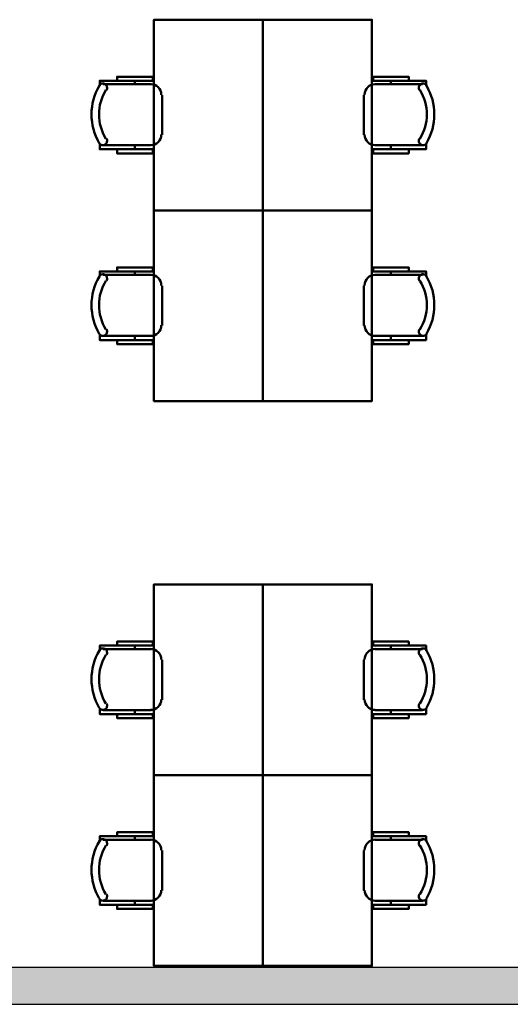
# Model space of a CAD drawing. Header units: metres. Extents: x -1 to 430, y -6 to 31.
# Tile 11 of 15: x 416.97 to 420.57, y 12.84 to 20.08. Entities that reach past the tile are written whole.
import ezdxf

# ---------------------------------------------------------------- set-up
doc = ezdxf.new("R2010")
doc.units = ezdxf.units.M
doc.linetypes.add('CONTINUA', pattern=[0])
doc.layers.add('3D P3 MURS', color=7, linetype='CONTINUA', lineweight=25)
doc.layers.add('P3 MOBLES', color=7, linetype='CONTINUA', lineweight=25)

# ---------------------------------------------------------------- blocks, each defined once
blk = doc.blocks.new('OBJETO_COMPLEJO_5')
at = {"layer": 'P3 MOBLES', "color": 202, "linetype": 'CONTINUA', "lineweight": 50, "transparency": 33554687}
for p, q in [((419.5741, 15.4513), (419.9255, 15.4513)), ((419.6926, 15.4767), (419.6926, 15.4513)), ((419.4937, 15.0787), (419.4937, 15.3708)), ((419.9255, 15.0025), (419.5741, 15.0025)), ((419.6926, 14.9729), (419.6926, 15.0025))]:
    blk.add_line(p, q, dxfattribs=at)
blk.add_lwpolyline([(418.7529, 14.5242), (418.7529, 15.9254), (419.5529, 15.9254), (419.5529, 14.5242), (418.7529, 14.5242)], close=True, dxfattribs=at)
for points in [[(419.8239, 15.4767), (419.8239, 15.5063), (419.5614, 15.5063), (419.5614, 15.4767), (419.9509, 15.4767), (419.9509, 15.4386)], [(419.5775, 15.4519), (419.5617, 15.4503), (419.547, 15.4458), (419.5337, 15.4385), (419.5221, 15.429), (419.5126, 15.4174), (419.5054, 15.4041), (419.5008, 15.3894), (419.4992, 15.3736)], [(419.9553, 15.4421), (419.9512, 15.447), (419.9464, 15.4509), (419.941, 15.4538), (419.9352, 15.4555), (419.9292, 15.4561), (419.9231, 15.4556), (419.9171, 15.4539), (419.9115, 15.4509), (419.9065, 15.4469), (419.9026, 15.4422), (419.8997, 15.4368), (419.8978, 15.431), (419.8971, 15.425), (419.8976, 15.4189), (419.8993, 15.413), (419.9022, 15.4073)], [(419.4992, 15.0815), (419.5008, 15.0657), (419.5054, 15.051), (419.5126, 15.0377), (419.5221, 15.0261), (419.5337, 15.0166), (419.547, 15.0093), (419.5617, 15.0048), (419.5775, 15.0032)], [(419.9022, 15.0521), (419.8993, 15.0464), (419.8976, 15.0404), (419.8971, 15.0343), (419.8978, 15.0283), (419.8997, 15.0225), (419.9026, 15.0172), (419.9065, 15.0124), (419.9115, 15.0084), (419.9171, 15.0054), (419.9231, 15.0037), (419.9292, 15.0032), (419.9352, 15.0038), (419.941, 15.0056), (419.9464, 15.0084), (419.9512, 15.0123), (419.9553, 15.0173)], [(419.8239, 14.9729), (419.8239, 14.9433), (419.5614, 14.9433), (419.5614, 14.9729), (419.9509, 14.9729), (419.9509, 15.0152)]]:
    blk.add_lwpolyline(points, dxfattribs=at)
for centre, radius, start, end in [((419.5947, 15.2296), 0.4167, 329.57383, 30.44578), ((419.6159, 15.2296), 0.3405, 328.2581, 31.76492)]:
    blk.add_arc(centre, radius, start, end, dxfattribs=at)
blk = doc.blocks.new('OBJETO_COMPLEJO_6')
at = {"layer": 'P3 MOBLES', "color": 202, "linetype": 'CONTINUA', "lineweight": 50, "transparency": 33554687}
for p, q in [((417.9316, 15.4513), (417.5803, 15.4513)), ((417.8131, 15.4767), (417.8131, 15.4513)), ((418.0121, 15.0787), (418.0121, 15.3708)), ((417.5803, 15.0025), (417.9316, 15.0025)), ((417.8131, 14.9729), (417.8131, 15.0025))]:
    blk.add_line(p, q, dxfattribs=at)
blk.add_lwpolyline([(418.7529, 14.5242), (418.7529, 15.9254), (417.9528, 15.9254), (417.9528, 14.5242), (418.7529, 14.5242)], close=True, dxfattribs=at)
for points in [[(417.6819, 15.4767), (417.6819, 15.5063), (417.9443, 15.5063), (417.9443, 15.4767), (417.5549, 15.4767), (417.5549, 15.4386)], [(417.5505, 15.4421), (417.5546, 15.447), (417.5594, 15.4509), (417.5648, 15.4538), (417.5706, 15.4555), (417.5766, 15.4561), (417.5827, 15.4556), (417.5886, 15.4539), (417.5943, 15.4509), (417.5992, 15.4469), (417.6032, 15.4422), (417.6061, 15.4368), (417.6079, 15.431), (417.6086, 15.425), (417.6081, 15.4189), (417.6065, 15.413), (417.6036, 15.4073)], [(417.9282, 15.4519), (417.944, 15.4503), (417.9587, 15.4458), (417.972, 15.4385), (417.9836, 15.429), (417.9932, 15.4174), (418.0004, 15.4041), (418.005, 15.3894), (418.0065, 15.3736)], [(417.6036, 15.0521), (417.6065, 15.0464), (417.6081, 15.0404), (417.6086, 15.0343), (417.6079, 15.0283), (417.6061, 15.0225), (417.6032, 15.0172), (417.5992, 15.0124), (417.5943, 15.0084), (417.5886, 15.0054), (417.5827, 15.0037), (417.5766, 15.0032), (417.5706, 15.0038), (417.5648, 15.0056), (417.5594, 15.0084), (417.5546, 15.0123), (417.5505, 15.0173)], [(418.0065, 15.0815), (418.005, 15.0657), (418.0004, 15.051), (417.9932, 15.0377), (417.9836, 15.0261), (417.972, 15.0166), (417.9587, 15.0093), (417.944, 15.0048), (417.9282, 15.0032)], [(417.6819, 14.9729), (417.6819, 14.9433), (417.9443, 14.9433), (417.9443, 14.9729), (417.5549, 14.9729), (417.5549, 15.0152)]]:
    blk.add_lwpolyline(points, dxfattribs=at)
for centre, radius, start, end in [((417.911, 15.2296), 0.4167, 149.55422, 210.42617), ((417.8899, 15.2296), 0.3405, 148.23508, 211.7419)]:
    blk.add_arc(centre, radius, start, end, dxfattribs=at)
blk = doc.blocks.new('OBJETO_COMPLEJO_7')
at = {"layer": 'P3 MOBLES', "color": 202, "linetype": 'CONTINUA', "lineweight": 50, "transparency": 33554687}
for p, q in [((419.5741, 14.0501), (419.9255, 14.0501)), ((419.6926, 14.0755), (419.6926, 14.0501)), ((419.4937, 13.6776), (419.4937, 13.9697)), ((419.9255, 13.6014), (419.5741, 13.6014)), ((419.6926, 13.5717), (419.6926, 13.6014))]:
    blk.add_line(p, q, dxfattribs=at)
blk.add_lwpolyline([(418.7529, 13.123), (418.7529, 14.5242), (419.5529, 14.5242), (419.5529, 13.123), (418.7529, 13.123)], close=True, dxfattribs=at)
for points in [[(419.5775, 14.0507), (419.5617, 14.0491), (419.547, 14.0446), (419.5337, 14.0374), (419.5221, 14.0278), (419.5126, 14.0162), (419.5054, 14.0029), (419.5008, 13.9882), (419.4992, 13.9724)], [(419.8239, 14.0755), (419.8239, 14.1051), (419.5614, 14.1051), (419.5614, 14.0755), (419.9509, 14.0755), (419.9509, 14.0374)], [(419.9553, 14.0409), (419.9512, 14.0458), (419.9464, 14.0497), (419.941, 14.0526), (419.9352, 14.0543), (419.9292, 14.055), (419.9231, 14.0544), (419.9171, 14.0527), (419.9115, 14.0498), (419.9065, 14.0458), (419.9026, 14.041), (419.8997, 14.0356), (419.8978, 14.0298), (419.8971, 14.0238), (419.8976, 14.0177), (419.8993, 14.0118), (419.9022, 14.0061)], [(419.4992, 13.6803), (419.5008, 13.6645), (419.5054, 13.6498), (419.5126, 13.6365), (419.5221, 13.6249), (419.5337, 13.6154), (419.547, 13.6082), (419.5617, 13.6036), (419.5775, 13.602)], [(419.8239, 13.5717), (419.8239, 13.5421), (419.5614, 13.5421), (419.5614, 13.5717), (419.9509, 13.5717), (419.9509, 13.6141)], [(419.9022, 13.6509), (419.8993, 13.6452), (419.8976, 13.6392), (419.8971, 13.6331), (419.8978, 13.6271), (419.8997, 13.6214), (419.9026, 13.616), (419.9065, 13.6112), (419.9115, 13.6072), (419.9171, 13.6042), (419.9231, 13.6025), (419.9292, 13.602), (419.9352, 13.6026), (419.941, 13.6044), (419.9464, 13.6072), (419.9512, 13.6112), (419.9553, 13.6161)]]:
    blk.add_lwpolyline(points, dxfattribs=at)
for centre, radius, start, end in [((419.5947, 13.8284), 0.4167, 329.57383, 30.44578), ((419.6159, 13.8284), 0.3405, 328.2581, 31.76492)]:
    blk.add_arc(centre, radius, start, end, dxfattribs=at)
blk = doc.blocks.new('OBJETO_COMPLEJO_8')
at = {"layer": 'P3 MOBLES', "color": 202, "linetype": 'CONTINUA', "lineweight": 50, "transparency": 33554687}
for p, q in [((417.9316, 14.0501), (417.5803, 14.0501)), ((417.8131, 14.0755), (417.8131, 14.0501)), ((418.0121, 13.6776), (418.0121, 13.9697)), ((417.5803, 13.6014), (417.9316, 13.6014)), ((417.8131, 13.5717), (417.8131, 13.6014))]:
    blk.add_line(p, q, dxfattribs=at)
blk.add_lwpolyline([(418.7529, 13.123), (418.7529, 14.5242), (417.9528, 14.5242), (417.9528, 13.123), (418.7529, 13.123)], close=True, dxfattribs=at)
for points in [[(417.5505, 14.0409), (417.5546, 14.0458), (417.5594, 14.0497), (417.5648, 14.0526), (417.5706, 14.0543), (417.5766, 14.055), (417.5827, 14.0544), (417.5886, 14.0527), (417.5943, 14.0498), (417.5992, 14.0458), (417.6032, 14.041), (417.6061, 14.0356), (417.6079, 14.0298), (417.6086, 14.0238), (417.6081, 14.0177), (417.6065, 14.0118), (417.6036, 14.0061)], [(417.6819, 14.0755), (417.6819, 14.1051), (417.9443, 14.1051), (417.9443, 14.0755), (417.5549, 14.0755), (417.5549, 14.0374)], [(417.9282, 14.0507), (417.944, 14.0491), (417.9587, 14.0446), (417.972, 14.0374), (417.9836, 14.0278), (417.9932, 14.0162), (418.0004, 14.0029), (418.005, 13.9882), (418.0065, 13.9724)], [(418.0065, 13.6803), (418.005, 13.6645), (418.0004, 13.6498), (417.9932, 13.6365), (417.9836, 13.6249), (417.972, 13.6154), (417.9587, 13.6082), (417.944, 13.6036), (417.9282, 13.602)], [(417.6036, 13.6509), (417.6065, 13.6452), (417.6081, 13.6392), (417.6086, 13.6331), (417.6079, 13.6271), (417.6061, 13.6214), (417.6032, 13.616), (417.5992, 13.6112), (417.5943, 13.6072), (417.5886, 13.6042), (417.5827, 13.6025), (417.5766, 13.602), (417.5706, 13.6026), (417.5648, 13.6044), (417.5594, 13.6072), (417.5546, 13.6112), (417.5505, 13.6161)], [(417.6819, 13.5717), (417.6819, 13.5421), (417.9443, 13.5421), (417.9443, 13.5717), (417.5549, 13.5717), (417.5549, 13.6141)]]:
    blk.add_lwpolyline(points, dxfattribs=at)
for centre, radius, start, end in [((417.911, 13.8284), 0.4167, 149.55422, 210.42617), ((417.8899, 13.8284), 0.3405, 148.23508, 211.7419)]:
    blk.add_arc(centre, radius, start, end, dxfattribs=at)
blk = doc.blocks.new('OBJETO_COMPLEJO_21')
at = {"layer": 'P3 MOBLES', "color": 202, "linetype": 'CONTINUA', "lineweight": 50, "transparency": 33554687}
for p, q in [((419.6926, 19.6267), (419.6926, 19.6013)), ((419.5741, 19.6013), (419.9255, 19.6013)), ((419.4937, 19.2287), (419.4937, 19.5208)), ((419.9255, 19.1525), (419.5741, 19.1525)), ((419.6926, 19.1229), (419.6926, 19.1525))]:
    blk.add_line(p, q, dxfattribs=at)
blk.add_lwpolyline([(418.7529, 18.6742), (418.7529, 20.0754), (419.5529, 20.0754), (419.5529, 18.6742), (418.7529, 18.6742)], close=True, dxfattribs=at)
for points in [[(419.8239, 19.6267), (419.8239, 19.6563), (419.5614, 19.6563), (419.5614, 19.6267), (419.9509, 19.6267), (419.9509, 19.5886)], [(419.5775, 19.6019), (419.5617, 19.6003), (419.547, 19.5958), (419.5337, 19.5885), (419.5221, 19.579), (419.5126, 19.5674), (419.5054, 19.5541), (419.5008, 19.5394), (419.4992, 19.5236)], [(419.9553, 19.5921), (419.9512, 19.597), (419.9464, 19.6009), (419.941, 19.6038), (419.9352, 19.6055), (419.9292, 19.6061), (419.9231, 19.6056), (419.9171, 19.6039), (419.9115, 19.6009), (419.9065, 19.5969), (419.9026, 19.5922), (419.8997, 19.5868), (419.8978, 19.581), (419.8971, 19.575), (419.8976, 19.5689), (419.8993, 19.563), (419.9022, 19.5573)], [(419.4992, 19.2315), (419.5008, 19.2157), (419.5054, 19.201), (419.5126, 19.1877), (419.5221, 19.1761), (419.5337, 19.1666), (419.547, 19.1593), (419.5617, 19.1548), (419.5775, 19.1532)], [(419.9022, 19.2021), (419.8993, 19.1964), (419.8976, 19.1904), (419.8971, 19.1843), (419.8978, 19.1783), (419.8997, 19.1725), (419.9026, 19.1672), (419.9065, 19.1624), (419.9115, 19.1584), (419.9171, 19.1554), (419.9231, 19.1537), (419.9292, 19.1532), (419.9352, 19.1538), (419.941, 19.1556), (419.9464, 19.1584), (419.9512, 19.1623), (419.9553, 19.1673)], [(419.8239, 19.1229), (419.8239, 19.0933), (419.5614, 19.0933), (419.5614, 19.1229), (419.9509, 19.1229), (419.9509, 19.1652)]]:
    blk.add_lwpolyline(points, dxfattribs=at)
for centre, radius, start, end in [((419.6159, 19.3796), 0.3405, 328.2581, 31.76492), ((419.5947, 19.3796), 0.4167, 329.57383, 30.44578)]:
    blk.add_arc(centre, radius, start, end, dxfattribs=at)
blk = doc.blocks.new('OBJETO_COMPLEJO_22')
at = {"layer": 'P3 MOBLES', "color": 202, "linetype": 'CONTINUA', "lineweight": 50, "transparency": 33554687}
for p, q in [((417.8131, 19.6267), (417.8131, 19.6013)), ((417.9316, 19.6013), (417.5803, 19.6013)), ((418.0121, 19.2287), (418.0121, 19.5208)), ((417.5803, 19.1525), (417.9316, 19.1525)), ((417.8131, 19.1229), (417.8131, 19.1525))]:
    blk.add_line(p, q, dxfattribs=at)
blk.add_lwpolyline([(418.7529, 18.6742), (418.7529, 20.0754), (417.9528, 20.0754), (417.9528, 18.6742), (418.7529, 18.6742)], close=True, dxfattribs=at)
for points in [[(417.6819, 19.6267), (417.6819, 19.6563), (417.9443, 19.6563), (417.9443, 19.6267), (417.5549, 19.6267), (417.5549, 19.5886)], [(417.5505, 19.5921), (417.5546, 19.597), (417.5594, 19.6009), (417.5648, 19.6038), (417.5706, 19.6055), (417.5766, 19.6061), (417.5827, 19.6056), (417.5886, 19.6039), (417.5943, 19.6009), (417.5992, 19.5969), (417.6032, 19.5922), (417.6061, 19.5868), (417.6079, 19.581), (417.6086, 19.575), (417.6081, 19.5689), (417.6065, 19.563), (417.6036, 19.5573)], [(417.9282, 19.6019), (417.944, 19.6003), (417.9587, 19.5958), (417.972, 19.5885), (417.9836, 19.579), (417.9932, 19.5674), (418.0004, 19.5541), (418.005, 19.5394), (418.0065, 19.5236)], [(417.6036, 19.2021), (417.6065, 19.1964), (417.6081, 19.1904), (417.6086, 19.1843), (417.6079, 19.1783), (417.6061, 19.1725), (417.6032, 19.1672), (417.5992, 19.1624), (417.5943, 19.1584), (417.5886, 19.1554), (417.5827, 19.1537), (417.5766, 19.1532), (417.5706, 19.1538), (417.5648, 19.1556), (417.5594, 19.1584), (417.5546, 19.1623), (417.5505, 19.1673)], [(418.0065, 19.2315), (418.005, 19.2157), (418.0004, 19.201), (417.9932, 19.1877), (417.9836, 19.1761), (417.972, 19.1666), (417.9587, 19.1593), (417.944, 19.1548), (417.9282, 19.1532)], [(417.6819, 19.1229), (417.6819, 19.0933), (417.9443, 19.0933), (417.9443, 19.1229), (417.5549, 19.1229), (417.5549, 19.1652)]]:
    blk.add_lwpolyline(points, dxfattribs=at)
for centre, radius, start, end in [((417.911, 19.3796), 0.4167, 149.55422, 210.42617), ((417.8899, 19.3796), 0.3405, 148.23508, 211.7419)]:
    blk.add_arc(centre, radius, start, end, dxfattribs=at)
blk = doc.blocks.new('OBJETO_COMPLEJO_23')
at = {"layer": 'P3 MOBLES', "color": 202, "linetype": 'CONTINUA', "lineweight": 50, "transparency": 33554687}
for p, q in [((419.5741, 18.2001), (419.9255, 18.2001)), ((419.6926, 18.2255), (419.6926, 18.2001)), ((419.4937, 17.8276), (419.4937, 18.1197)), ((419.9255, 17.7514), (419.5741, 17.7514)), ((419.6926, 17.7217), (419.6926, 17.7514))]:
    blk.add_line(p, q, dxfattribs=at)
blk.add_lwpolyline([(418.7529, 17.273), (418.7529, 18.6742), (419.5529, 18.6742), (419.5529, 17.273), (418.7529, 17.273)], close=True, dxfattribs=at)
for points in [[(419.8239, 18.2255), (419.8239, 18.2551), (419.5614, 18.2551), (419.5614, 18.2255), (419.9509, 18.2255), (419.9509, 18.1874)], [(419.5775, 18.2007), (419.5617, 18.1991), (419.547, 18.1946), (419.5337, 18.1874), (419.5221, 18.1778), (419.5126, 18.1662), (419.5054, 18.1529), (419.5008, 18.1382), (419.4992, 18.1224)], [(419.9553, 18.1909), (419.9512, 18.1958), (419.9464, 18.1997), (419.941, 18.2026), (419.9352, 18.2043), (419.9292, 18.205), (419.9231, 18.2044), (419.9171, 18.2027), (419.9115, 18.1998), (419.9065, 18.1958), (419.9026, 18.191), (419.8997, 18.1856), (419.8978, 18.1798), (419.8971, 18.1738), (419.8976, 18.1677), (419.8993, 18.1618), (419.9022, 18.1561)], [(419.4992, 17.8303), (419.5008, 17.8145), (419.5054, 17.7998), (419.5126, 17.7865), (419.5221, 17.7749), (419.5337, 17.7654), (419.547, 17.7582), (419.5617, 17.7536), (419.5775, 17.752)], [(419.9022, 17.8009), (419.8993, 17.7952), (419.8976, 17.7892), (419.8971, 17.7831), (419.8978, 17.7771), (419.8997, 17.7714), (419.9026, 17.766), (419.9065, 17.7612), (419.9115, 17.7572), (419.9171, 17.7542), (419.9231, 17.7525), (419.9292, 17.752), (419.9352, 17.7526), (419.941, 17.7544), (419.9464, 17.7572), (419.9512, 17.7612), (419.9553, 17.7661)], [(419.8239, 17.7217), (419.8239, 17.6921), (419.5614, 17.6921), (419.5614, 17.7217), (419.9509, 17.7217), (419.9509, 17.7641)]]:
    blk.add_lwpolyline(points, dxfattribs=at)
for centre, radius, start, end in [((419.5947, 17.9784), 0.4167, 329.57383, 30.44578), ((419.6159, 17.9784), 0.3405, 328.2581, 31.76492)]:
    blk.add_arc(centre, radius, start, end, dxfattribs=at)
blk = doc.blocks.new('OBJETO_COMPLEJO_24')
at = {"layer": 'P3 MOBLES', "color": 202, "linetype": 'CONTINUA', "lineweight": 50, "transparency": 33554687}
for p, q in [((417.9316, 18.2001), (417.5803, 18.2001)), ((417.8131, 18.2255), (417.8131, 18.2001)), ((418.0121, 17.8276), (418.0121, 18.1197)), ((417.5803, 17.7514), (417.9316, 17.7514)), ((417.8131, 17.7217), (417.8131, 17.7514))]:
    blk.add_line(p, q, dxfattribs=at)
blk.add_lwpolyline([(418.7529, 17.273), (418.7529, 18.6742), (417.9528, 18.6742), (417.9528, 17.273), (418.7529, 17.273)], close=True, dxfattribs=at)
for points in [[(417.6819, 18.2255), (417.6819, 18.2551), (417.9443, 18.2551), (417.9443, 18.2255), (417.5549, 18.2255), (417.5549, 18.1874)], [(417.5505, 18.1909), (417.5546, 18.1958), (417.5594, 18.1997), (417.5648, 18.2026), (417.5706, 18.2043), (417.5766, 18.205), (417.5827, 18.2044), (417.5886, 18.2027), (417.5943, 18.1998), (417.5992, 18.1958), (417.6032, 18.191), (417.6061, 18.1856), (417.6079, 18.1798), (417.6086, 18.1738), (417.6081, 18.1677), (417.6065, 18.1618), (417.6036, 18.1561)], [(417.9282, 18.2007), (417.944, 18.1991), (417.9587, 18.1946), (417.972, 18.1874), (417.9836, 18.1778), (417.9932, 18.1662), (418.0004, 18.1529), (418.005, 18.1382), (418.0065, 18.1224)], [(417.6036, 17.8009), (417.6065, 17.7952), (417.6081, 17.7892), (417.6086, 17.7831), (417.6079, 17.7771), (417.6061, 17.7714), (417.6032, 17.766), (417.5992, 17.7612), (417.5943, 17.7572), (417.5886, 17.7542), (417.5827, 17.7525), (417.5766, 17.752), (417.5706, 17.7526), (417.5648, 17.7544), (417.5594, 17.7572), (417.5546, 17.7612), (417.5505, 17.7661)], [(418.0065, 17.8303), (418.005, 17.8145), (418.0004, 17.7998), (417.9932, 17.7865), (417.9836, 17.7749), (417.972, 17.7654), (417.9587, 17.7582), (417.944, 17.7536), (417.9282, 17.752)], [(417.6819, 17.7217), (417.6819, 17.6921), (417.9443, 17.6921), (417.9443, 17.7217), (417.5549, 17.7217), (417.5549, 17.7641)]]:
    blk.add_lwpolyline(points, dxfattribs=at)
for centre, radius, start, end in [((417.911, 17.9784), 0.4167, 149.55422, 210.42617), ((417.8899, 17.9784), 0.3405, 148.23508, 211.7419)]:
    blk.add_arc(centre, radius, start, end, dxfattribs=at)

msp = doc.modelspace()

# ---------------------------------------------------------------- hatches: boundary and pattern name
at = {"layer": '3D P3 MURS', "linetype": 'CONTINUA', "lineweight": 18, "true_color": 0xa0a0a0, "transparency": 33554687}
msp.add_hatch(color=253, dxfattribs=at).paths.add_polyline_path([(398.2417, 12.8406), (423.6575, 12.8406), (423.7134, 13.1106), (398.2952, 13.1106)])

# ---------------------------------------------------------------- linework, layer by layer
at = {"layer": '3D P3 MURS', "color": 7, "linetype": 'CONTINUA', "lineweight": 25, "transparency": 33554687}
for p, q in [((423.7134, 13.1106), (398.2952, 13.1106)), ((398.2417, 12.8406), (423.6575, 12.8406))]:
    msp.add_line(p, q, dxfattribs=at)

# ---------------------------------------------------------------- block references
at = {"layer": 'P3 MOBLES', "color": 202, "linetype": 'CONTINUA', "lineweight": 50, "transparency": 33554687}
for name in ['OBJETO_COMPLEJO_22', 'OBJETO_COMPLEJO_21', 'OBJETO_COMPLEJO_24', 'OBJETO_COMPLEJO_23', 'OBJETO_COMPLEJO_6', 'OBJETO_COMPLEJO_5', 'OBJETO_COMPLEJO_8', 'OBJETO_COMPLEJO_7']:
    msp.add_blockref(name, (0, 0), dxfattribs=at)

doc.saveas('drawing.dxf')
